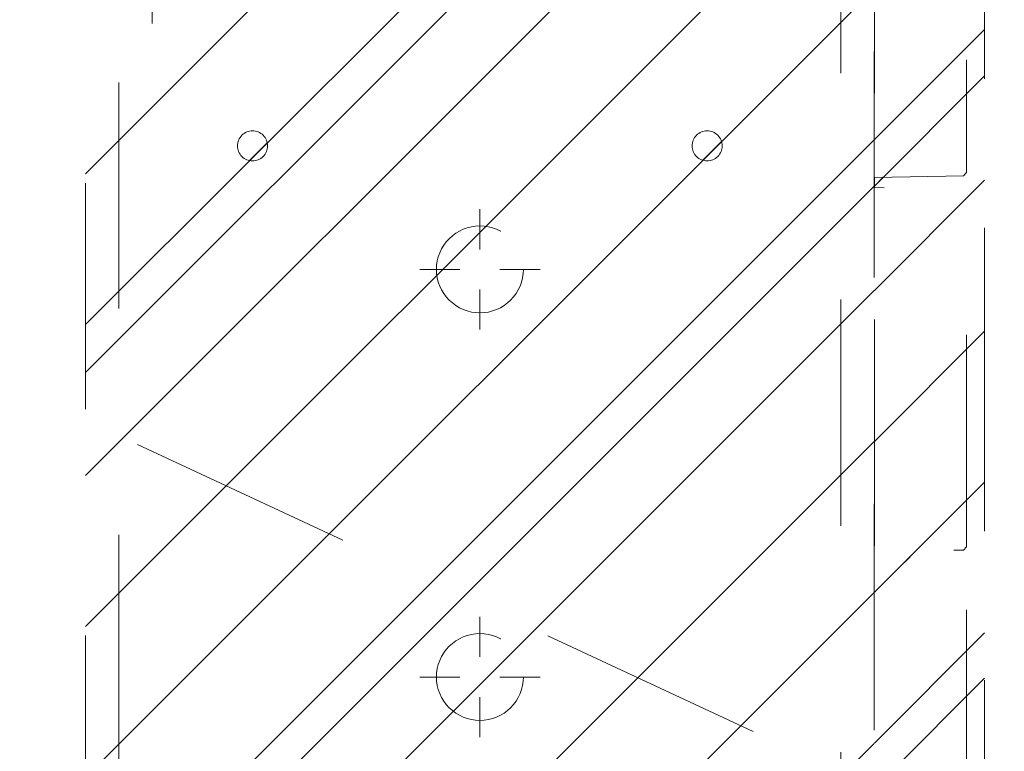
# Model space of a CAD drawing. Header units: inches. Extents: x -420 to -276, y -52 to 18.
# Tile 185 of 187: x -287.33 to -281.53, y -1.73 to 2.58. Entities that reach past the tile are written whole.
import ezdxf

# ---------------------------------------------------------------- set-up
doc = ezdxf.new("R2010")
doc.units = ezdxf.units.IN
doc.header["$LTSCALE"] = 32
doc.header["$MEASUREMENT"] = 0
doc.header["$PDMODE"] = 1
doc.header["$PDSIZE"] = -2
doc.linetypes.add('Dash Style-1', pattern=[0.083328, 0.041656, -0.041672])
for name, color, linetype, lineweight in [('DashLine', 7, 'Dash Style-1', 13), ('DashLineFill', 7, 'Dash Style-1', 13), ('Drawing', 7, 'Continuous', 18), ('Metal-DeskStructure', 7, 'Continuous', 13), ('None', 7, 'Continuous', 18)]:
    doc.layers.add(name, color=color, linetype=linetype, lineweight=lineweight)
pattern_1 = [(45, (0, 0), (-1.613, 1.9357), []), (45, (-1.0608, 1.0608), (-0.472346, 0.41676), [])]

# ---------------------------------------------------------------- blocks, each defined once
blk = doc.blocks.new('Group-6')
at = {"layer": 'DashLine'}
blk.add_line((0.1181, -12.0079), (16.2818, -19.5451), dxfattribs=at)
blk = doc.blocks.new('Group-7')
at = {"layer": 'None'}
blk.add_blockref('Group-6', (0, 0), dxfattribs=at)
blk = doc.blocks.new('SL Utility Cabinet (2D)-1')
at = {"layer": 'None'}
blk.add_blockref('Group-7', (0, 0), dxfattribs=at)
at = {"layer": 'Drawing', "color": 0, "flags": 1}
for tag in ['Tag', 'Catalog', 'Option1', 'Option2', 'Option3', 'Option4', 'Option5', 'Option6', 'Option7', 'Option8', 'Option9', 'Option10', 'Option11', 'Option12', 'Custom', 'FinishGroup', 'Discount', 'Item2', 'Item3', 'Item6', 'Item8', 'Item9', 'Item10', 'Item12', 'Item13', 'Item16', 'Item18', 'Item19', 'Item20', 'Item21', 'Item22', 'Item23', 'Item24', 'Item25', 'Item1', 'Item4', 'Item5', 'Item7', 'Item11', 'Item14', 'Item15', 'Item17']:
    blk.add_attdef(tag, (29.8412, -2.0225), '', height=0.00709, dxfattribs=at)
blk = doc.blocks.new('Group-24')
at = {"layer": 'DashLine'}
for p, q in [((0.0002, -3.5827), (0.0002, -3.3465)), ((-0.1179, -3.7008), (-0.3541, -3.7008)), ((0.1183, -3.7008), (0.3545, -3.7008)), ((0.0002, -3.8189), (0.0002, -4.0551))]:
    blk.add_line(p, q, dxfattribs=at)
at = {"layer": 'DashLine', "flags": 128}
blk.add_lwpolyline([(-0.2557, -3.7008), (-0.2545, -3.6757), (-0.2508, -3.6509), (-0.2447, -3.6265), (-0.2362, -3.6029), (-0.2255, -3.5802), (-0.2126, -3.5586), (-0.1976, -3.5384), (-0.1808, -3.5198), (-0.1621, -3.503), (-0.142, -3.488), (-0.1204, -3.4751), (-0.0977, -3.4644), (-0.0741, -3.4559), (-0.0497, -3.4498), (-0.0249, -3.4461), (0.0002, -3.4449), (0.0253, -3.4461), (0.0501, -3.4498), (0.0745, -3.4559), (0.0981, -3.4644), (0.1208, -3.4751), (0.1424, -3.488), (0.1625, -3.503), (0.1812, -3.5198), (0.198, -3.5384), (0.213, -3.5586), (0.2259, -3.5802), (0.2366, -3.6029), (0.2451, -3.6265), (0.2512, -3.6509), (0.2549, -3.6757), (0.2561, -3.7008), (0.2549, -3.7259), (0.2512, -3.7507), (0.2451, -3.7751), (0.2366, -3.7987), (0.2259, -3.8214), (0.213, -3.843), (0.198, -3.8631), (0.1812, -3.8817), (0.1625, -3.8986), (0.1424, -3.9136), (0.1208, -3.9265), (0.0981, -3.9372), (0.0745, -3.9457), (0.0501, -3.9518), (0.0253, -3.9555), (0.0002, -3.9567), (-0.0249, -3.9555), (-0.0497, -3.9518), (-0.0741, -3.9457), (-0.0977, -3.9372), (-0.1204, -3.9265), (-0.142, -3.9136), (-0.1621, -3.8986), (-0.1808, -3.8817), (-0.1976, -3.8631), (-0.2126, -3.843), (-0.2255, -3.8214), (-0.2362, -3.7987), (-0.2447, -3.7751), (-0.2508, -3.7507), (-0.2545, -3.7259)], close=True, dxfattribs=at)
blk = doc.blocks.new('Group-30')
at = {"layer": 'DashLine'}
for p, q in [((0.0002, -5.9843), (0.0002, -5.748)), ((-0.1179, -6.1024), (-0.3541, -6.1024)), ((0.1183, -6.1024), (0.3545, -6.1024)), ((0.0002, -6.2205), (0.0002, -6.4567))]:
    blk.add_line(p, q, dxfattribs=at)
at = {"layer": 'DashLine', "flags": 128}
blk.add_lwpolyline([(-0.2557, -6.1024), (-0.2545, -6.0773), (-0.2508, -6.0524), (-0.2447, -6.0281), (-0.2362, -6.0044), (-0.2255, -5.9817), (-0.2126, -5.9602), (-0.1976, -5.94), (-0.1808, -5.9214), (-0.1621, -5.9045), (-0.142, -5.8896), (-0.1204, -5.8767), (-0.0977, -5.8659), (-0.0741, -5.8575), (-0.0497, -5.8514), (-0.0249, -5.8477), (0.0002, -5.8465), (0.0253, -5.8477), (0.0501, -5.8514), (0.0745, -5.8575), (0.0981, -5.8659), (0.1208, -5.8767), (0.1424, -5.8896), (0.1625, -5.9045), (0.1812, -5.9214), (0.198, -5.94), (0.213, -5.9602), (0.2259, -5.9817), (0.2366, -6.0044), (0.2451, -6.0281), (0.2512, -6.0524), (0.2549, -6.0773), (0.2561, -6.1024), (0.2549, -6.1274), (0.2512, -6.1523), (0.2451, -6.1766), (0.2366, -6.2003), (0.2259, -6.223), (0.213, -6.2445), (0.198, -6.2647), (0.1812, -6.2833), (0.1625, -6.3002), (0.1424, -6.3151), (0.1208, -6.3281), (0.0981, -6.3388), (0.0745, -6.3472), (0.0501, -6.3534), (0.0253, -6.357), (0.0002, -6.3583), (-0.0249, -6.357), (-0.0497, -6.3534), (-0.0741, -6.3472), (-0.0977, -6.3388), (-0.1204, -6.3281), (-0.142, -6.3151), (-0.1621, -6.3002), (-0.1808, -6.2833), (-0.1976, -6.2647), (-0.2126, -6.2445), (-0.2255, -6.223), (-0.2362, -6.2003), (-0.2447, -6.1766), (-0.2508, -6.1523), (-0.2545, -6.1274)], close=True, dxfattribs=at)
blk = doc.blocks.new('1BRPT9-Bracket (2D)')
at = {"layer": 'DashLineFill', "linetype": 'Continuous', "lineweight": 13}
h = blk.add_hatch(dxfattribs=at)
h.set_pattern_fill('Steel', color=253, style=0, pattern_type=2)
h.set_pattern_definition(pattern_1)
edge = h.paths.add_edge_path()
edge.add_arc((1.6779, -8.4882), 0.252, 270, 360)
edge.add_line((1.9299, -8.4882), (1.9299, -7.4803))
edge.add_line((1.9299, -7.4803), (2.3236, -7.4803))
edge.add_line((2.3236, -7.4803), (2.3236, 7.4611))
edge.add_line((2.3236, 7.4611), (1.9299, 7.4803))
edge.add_line((1.9299, 7.4803), (1.9299, 8.4882))
edge.add_arc((1.6779, 8.4882), 0.252, 360, 450)
edge.add_line((1.6779, 8.7402), (-2.3221, 8.7402))
edge.add_line((-2.3221, 8.7402), (-2.3221, -8.7402))
edge.add_line((-2.3221, -8.7402), (1.6779, -8.7402))
h = blk.add_hatch(dxfattribs=at)
h.set_pattern_fill('Steel', color=253, style=0, pattern_type=2)
h.set_pattern_definition(pattern_1)
h.paths.add_polyline_path([(-1.3378, -6.9188), (-1.3465, -6.9184), (-1.3551, -6.9171), (-1.3635, -6.915), (-1.3717, -6.912), (-1.3796, -6.9083), (-1.387, -6.9039), (-1.394, -6.8987), (-1.4005, -6.8928), (-1.4063, -6.8864), (-1.4115, -6.8794), (-1.4159, -6.872), (-1.4197, -6.8641), (-1.4226, -6.8559), (-1.4247, -6.8475), (-1.426, -6.8389), (-1.4264, -6.8302), (-1.426, -6.8215), (-1.4247, -6.8129), (-1.4226, -6.8045), (-1.4197, -6.7963), (-1.4159, -6.7884), (-1.4115, -6.781), (-1.4063, -6.774), (-1.4005, -6.7676), (-1.394, -6.7617), (-1.387, -6.7565), (-1.3796, -6.7521), (-1.3717, -6.7484), (-1.3635, -6.7454), (-1.3551, -6.7433), (-1.3465, -6.742), (-1.3378, -6.7416), (-1.3291, -6.742), (-1.3205, -6.7433), (-1.3121, -6.7454), (-1.3039, -6.7484), (-1.2961, -6.7521), (-1.2886, -6.7565), (-1.2816, -6.7617), (-1.2752, -6.7676), (-1.2693, -6.774), (-1.2642, -6.781), (-1.2597, -6.7884), (-1.256, -6.7963), (-1.253, -6.8045), (-1.2509, -6.8129), (-1.2497, -6.8215), (-1.2492, -6.8302), (-1.2497, -6.8389), (-1.2509, -6.8475), (-1.253, -6.8559), (-1.256, -6.8641), (-1.2597, -6.872), (-1.2642, -6.8794), (-1.2693, -6.8864), (-1.2752, -6.8928), (-1.2816, -6.8987), (-1.2886, -6.9039), (-1.2961, -6.9083), (-1.3039, -6.912), (-1.3121, -6.915), (-1.3205, -6.9171), (-1.3291, -6.9184)])
h = blk.add_hatch(dxfattribs=at)
h.set_pattern_fill('Steel', color=253, style=0, pattern_type=2)
h.set_pattern_definition(pattern_1)
h.paths.add_polyline_path([(1.3393, -6.9188), (1.3307, -6.9184), (1.3221, -6.9171), (1.3136, -6.915), (1.3054, -6.912), (1.2976, -6.9083), (1.2901, -6.9039), (1.2832, -6.8987), (1.2767, -6.8928), (1.2709, -6.8864), (1.2657, -6.8794), (1.2612, -6.872), (1.2575, -6.8641), (1.2546, -6.8559), (1.2525, -6.8475), (1.2512, -6.8389), (1.2508, -6.8302), (1.2512, -6.8215), (1.2525, -6.8129), (1.2546, -6.8045), (1.2575, -6.7963), (1.2612, -6.7884), (1.2657, -6.781), (1.2709, -6.774), (1.2767, -6.7676), (1.2832, -6.7617), (1.2901, -6.7565), (1.2976, -6.7521), (1.3054, -6.7484), (1.3136, -6.7454), (1.3221, -6.7433), (1.3307, -6.742), (1.3393, -6.7416), (1.348, -6.742), (1.3566, -6.7433), (1.3651, -6.7454), (1.3732, -6.7484), (1.3811, -6.7521), (1.3886, -6.7565), (1.3955, -6.7617), (1.402, -6.7676), (1.4078, -6.774), (1.413, -6.781), (1.4175, -6.7884), (1.4212, -6.7963), (1.4241, -6.8045), (1.4262, -6.8129), (1.4275, -6.8215), (1.4279, -6.8302), (1.4275, -6.8389), (1.4262, -6.8475), (1.4241, -6.8559), (1.4212, -6.8641), (1.4175, -6.872), (1.413, -6.8794), (1.4078, -6.8864), (1.402, -6.8928), (1.3955, -6.8987), (1.3886, -6.9039), (1.3811, -6.9083), (1.3732, -6.912), (1.3651, -6.915), (1.3566, -6.9171), (1.348, -6.9184)])
at = {"layer": 'DashLineFill'}
for p, q in [((-2.1252, 8.7402), (-2.1252, -8.7402)), ((2.1268, 7.4611), (2.1268, -7.4803))]:
    blk.add_line(p, q, dxfattribs=at)
at = {"layer": 'DashLineFill', "flags": 128}
blk.add_lwpolyline([(1.6779, -8.7402, 0.414214), (1.9299, -8.4882), (1.9299, -7.4803), (2.3236, -7.4803), (2.3236, 7.4611), (1.9299, 7.4803), (1.9299, 8.4882, 0.414214), (1.6779, 8.7402), (-2.3221, 8.7402), (-2.3221, -8.7402)], format="xyb", close=True, dxfattribs=at)
for points in [[(-1.3378, -6.9188), (-1.3465, -6.9184), (-1.3551, -6.9171), (-1.3635, -6.915), (-1.3717, -6.912), (-1.3796, -6.9083), (-1.387, -6.9039), (-1.394, -6.8987), (-1.4005, -6.8928), (-1.4063, -6.8864), (-1.4115, -6.8794), (-1.4159, -6.872), (-1.4197, -6.8641), (-1.4226, -6.8559), (-1.4247, -6.8475), (-1.426, -6.8389), (-1.4264, -6.8302), (-1.426, -6.8215), (-1.4247, -6.8129), (-1.4226, -6.8045), (-1.4197, -6.7963), (-1.4159, -6.7884), (-1.4115, -6.781), (-1.4063, -6.774), (-1.4005, -6.7676), (-1.394, -6.7617), (-1.387, -6.7565), (-1.3796, -6.7521), (-1.3717, -6.7484), (-1.3635, -6.7454), (-1.3551, -6.7433), (-1.3465, -6.742), (-1.3378, -6.7416), (-1.3291, -6.742), (-1.3205, -6.7433), (-1.3121, -6.7454), (-1.3039, -6.7484), (-1.2961, -6.7521), (-1.2886, -6.7565), (-1.2816, -6.7617), (-1.2752, -6.7676), (-1.2693, -6.774), (-1.2642, -6.781), (-1.2597, -6.7884), (-1.256, -6.7963), (-1.253, -6.8045), (-1.2509, -6.8129), (-1.2497, -6.8215), (-1.2492, -6.8302), (-1.2497, -6.8389), (-1.2509, -6.8475), (-1.253, -6.8559), (-1.256, -6.8641), (-1.2597, -6.872), (-1.2642, -6.8794), (-1.2693, -6.8864), (-1.2752, -6.8928), (-1.2816, -6.8987), (-1.2886, -6.9039), (-1.2961, -6.9083), (-1.3039, -6.912), (-1.3121, -6.915), (-1.3205, -6.9171), (-1.3291, -6.9184)], [(1.3393, -6.9188), (1.3307, -6.9184), (1.3221, -6.9171), (1.3136, -6.915), (1.3054, -6.912), (1.2976, -6.9083), (1.2901, -6.9039), (1.2832, -6.8987), (1.2767, -6.8928), (1.2709, -6.8864), (1.2657, -6.8794), (1.2612, -6.872), (1.2575, -6.8641), (1.2546, -6.8559), (1.2525, -6.8475), (1.2512, -6.8389), (1.2508, -6.8302), (1.2512, -6.8215), (1.2525, -6.8129), (1.2546, -6.8045), (1.2575, -6.7963), (1.2612, -6.7884), (1.2657, -6.781), (1.2709, -6.774), (1.2767, -6.7676), (1.2832, -6.7617), (1.2901, -6.7565), (1.2976, -6.7521), (1.3054, -6.7484), (1.3136, -6.7454), (1.3221, -6.7433), (1.3307, -6.742), (1.3393, -6.7416), (1.348, -6.742), (1.3566, -6.7433), (1.3651, -6.7454), (1.3732, -6.7484), (1.3811, -6.7521), (1.3886, -6.7565), (1.3955, -6.7617), (1.402, -6.7676), (1.4078, -6.774), (1.413, -6.781), (1.4175, -6.7884), (1.4212, -6.7963), (1.4241, -6.8045), (1.4262, -6.8129), (1.4275, -6.8215), (1.4279, -6.8302), (1.4275, -6.8389), (1.4262, -6.8475), (1.4241, -6.8559), (1.4212, -6.8641), (1.4175, -6.872), (1.413, -6.8794), (1.4078, -6.8864), (1.402, -6.8928), (1.3955, -6.8987), (1.3886, -6.9039), (1.3811, -6.9083), (1.3732, -6.912), (1.3651, -6.915), (1.3566, -6.9171), (1.348, -6.9184)]]:
    blk.add_lwpolyline(points, close=True, dxfattribs=at)
at = {"layer": 'DashLineFill', "linetype": 'Continuous', "lineweight": 5}
for p in [(0.0002, -3.7008), (0.0002, -6.1024)]:
    blk.add_point(p, dxfattribs=at)
at = {"layer": 'Metal-DeskStructure', "color": 7}
for name in ['Group-24', 'Group-30']:
    blk.add_blockref(name, (0, 0), dxfattribs=at)
blk = doc.blocks.new('1BRPT8_Cover (2D)')
at = {"layer": 'DashLineFill', "linetype": 'Continuous', "lineweight": 13}
h = blk.add_hatch(dxfattribs=at)
h.set_pattern_fill('Steel', color=253, style=0, pattern_type=2)
h.set_pattern_definition(pattern_1)
h.paths.add_polyline_path([(-1.5945, -8.7638), (-2.3228, -8.7638), (-2.3228, -8.7511), (-2.8261, -8.7423), (-2.8664, -8.7028), (-2.8664, -6.673), (-2.8472, -6.6533), (-2.3228, -6.6441), (-2.3228, -6.5842), (-2.8472, -6.5751), (-2.8664, -6.5554), (-2.8664, -4.4682), (-2.8472, -4.4486), (-2.3228, -4.4394), (-2.3228, -4.3795), (-2.8472, -4.3703), (-2.8664, -4.3507), (-2.8664, -2.2635), (-2.8472, -2.2438), (-2.3228, -2.2347), (-2.3228, -2.1748), (-2.8472, -2.1656), (-2.8664, -2.1459), (-2.8664, -0.0588), (-2.8472, -0.0391), (-2.3228, -0.03), (-2.3228, 0.03), (-2.8472, 0.0391), (-2.8664, 0.0588), (-2.8664, 2.1459), (-2.8472, 2.1656), (-2.3228, 2.1748), (-2.3228, 2.2347), (-2.8472, 2.2438), (-2.8664, 2.2635), (-2.8664, 4.3507), (-2.8472, 4.3703), (-2.3228, 4.3795), (-2.3228, 4.4394), (-2.8472, 4.4486), (-2.8664, 4.4682), (-2.8655, 6.5554), (-2.8472, 6.5751), (-2.3228, 6.5842), (-2.3228, 6.6441), (-2.8472, 6.6533), (-2.8664, 6.673), (-2.8664, 8.7028), (-2.8261, 8.7423), (-1.5945, 8.7638), (-1.5945, 8.8583), (-2.9724, 8.8583), (-2.9724, -8.8583), (-1.5945, -8.8583)])
h = blk.add_hatch(dxfattribs=at)
h.set_pattern_fill('Steel', color=253, style=0, pattern_type=2)
h.set_pattern_definition(pattern_1)
h.paths.add_polyline_path([(-2.3228, 8.8583), (-2.3228, -8.8583), (-2.9724, -8.8583), (-2.9724, 8.8583)])
at = {"layer": 'DashLineFill', "flags": 128}
for points in [[(-1.5945, -8.7638), (-2.3228, -8.7638), (-2.3228, -8.7511), (-2.8261, -8.7423), (-2.8664, -8.7028), (-2.8664, -6.673), (-2.8472, -6.6533), (-2.3228, -6.6441), (-2.3228, -6.5842), (-2.8472, -6.5751), (-2.8664, -6.5554), (-2.8664, -4.4682), (-2.8472, -4.4486), (-2.3228, -4.4394), (-2.3228, -4.3795), (-2.8472, -4.3703), (-2.8664, -4.3507), (-2.8664, -2.2635), (-2.8472, -2.2438), (-2.3228, -2.2347), (-2.3228, -2.1748), (-2.8472, -2.1656), (-2.8664, -2.1459), (-2.8664, -0.0588), (-2.8472, -0.0391), (-2.3228, -0.03), (-2.3228, 0.03), (-2.8472, 0.0391), (-2.8664, 0.0588), (-2.8664, 2.1459), (-2.8472, 2.1656), (-2.3228, 2.1748), (-2.3228, 2.2347), (-2.8472, 2.2438), (-2.8664, 2.2635), (-2.8664, 4.3507), (-2.8472, 4.3703), (-2.3228, 4.3795), (-2.3228, 4.4394), (-2.8472, 4.4486), (-2.8664, 4.4682), (-2.8655, 6.5554), (-2.8472, 6.5751), (-2.3228, 6.5842), (-2.3228, 6.6441), (-2.8472, 6.6533), (-2.8664, 6.673), (-2.8664, 8.7028), (-2.8261, 8.7423), (-1.5945, 8.7638), (-1.5945, 8.8583), (-2.9724, 8.8583), (-2.9724, -8.8583), (-1.5945, -8.8583)], [(-2.3228, 8.8583), (-2.3228, -8.8583), (-2.9724, -8.8583), (-2.9724, 8.8583)]]:
    blk.add_lwpolyline(points, close=True, dxfattribs=at)
blk = doc.blocks.new('Group-58')
at = {"layer": 'None', "color": 7}
for name in ['1BRPT8_Cover (2D)', '1BRPT9-Bracket (2D)']:
    blk.add_blockref(name, (7.8622, -12.0079), dxfattribs=at)
blk = doc.blocks.new('Group-59')
at = {"layer": 'None'}
blk.add_blockref('Group-58', (0, 0), dxfattribs=at)
blk = doc.blocks.new('SL Credenza Desk Top (2D)-2')
at = {"layer": 'None'}
blk.add_blockref('Group-59', (0, 0), dxfattribs=at)
at = {"layer": 'Drawing', "color": 0, "flags": 1}
for tag in ['Tag', 'Catalog', 'Option1', 'Option2', 'Option3', 'Option4', 'Option5', 'Option6', 'Option7', 'Option8', 'Option9', 'Option10', 'Option11', 'Option12', 'Custom', 'FinishGroup', 'Discount', 'Item2', 'Item3', 'Item6', 'Item8', 'Item9', 'Item10', 'Item12', 'Item13', 'Item16', 'Item18', 'Item19', 'Item20', 'Item21', 'Item22', 'Item23', 'Item24', 'Item25', 'Item1', 'Item4', 'Item5', 'Item7', 'Item11', 'Item14', 'Item15', 'Item17']:
    blk.add_attdef(tag, (12.9394, -0.4369), '', height=0.00709, dxfattribs=at)

msp = doc.modelspace()

# ---------------------------------------------------------------- block references
at = {"layer": 'Drawing', "rotation": 180}
msp.add_blockref('SL Utility Cabinet (2D)-1', (-275.6417, -17), dxfattribs=at)

# ---------------------------------------------------------------- next in the draw order: block references
msp.add_blockref('SL Credenza Desk Top (2D)-2', (-276.7561, -17), dxfattribs=at)

doc.saveas('drawing.dxf')
